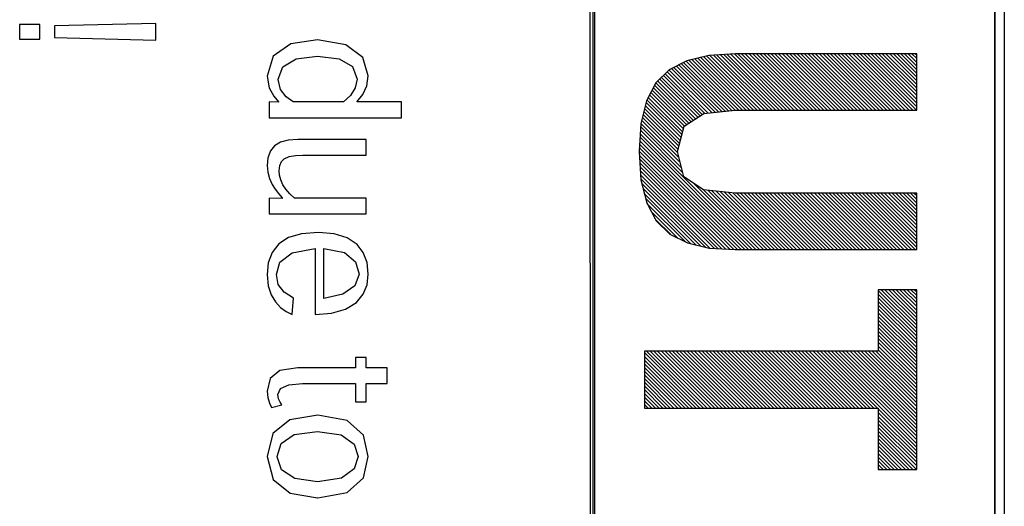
# Model space of a CAD drawing. Extents: x -837 to -216, y -123 to 601.
# Tile 47 of 136: x -419.5 to -407.74, y 187.61 to 193.42. Entities that reach past the tile are written whole.
import ezdxf

# ---------------------------------------------------------------- set-up
doc = ezdxf.new("R2010")
doc.units = 0
doc.header["$LTSCALE"] = 23.1
doc.layers.add('HEATSINK_AM_0', color=7, linetype='CONTINUOUS')

msp = doc.modelspace()

# ---------------------------------------------------------------- linework, layer by layer
at = {"layer": 'HEATSINK_AM_0', "color": 7}
for p, q in [((-412.659, 161.896), (-412.704, 206.405)), ((-412.659, 206.399), (-412.659, 161.896)), ((-407.849, 161.899), (-407.856, 206.399)), ((-407.856, 161.896), (-407.856, 206.399)), ((-407.744, 206.405), (-407.744, 161.895)), ((-412.639, 206.357), (-412.639, 161.853)), ((-419.504, 193.36), (-419.504, 193.185)), ((-419.265, 193.36), (-419.504, 193.36)), ((-419.265, 193.185), (-419.265, 193.36)), ((-417.878, 193.373), (-419.086, 193.342)), ((-419.086, 193.342), (-419.086, 193.203)), ((-417.878, 193.172), (-417.878, 193.373)), ((-419.504, 193.185), (-419.265, 193.185)), ((-419.086, 193.203), (-417.878, 193.172)), ((-416.267, 193.128), (-416.475, 192.983)), ((-415.945, 193.175), (-416.267, 193.128)), ((-415.607, 193.118), (-415.945, 193.175)), ((-415.406, 192.965), (-415.607, 193.118)), ((-416.475, 192.983), (-416.549, 192.741)), ((-416.202, 192.95), (-415.947, 192.983)), ((-415.947, 192.983), (-415.689, 192.95)), ((-411.271, 192.989), (-411.534, 192.927)), ((-411.297, 192.983), (-410.65, 192.336)), ((-410.955, 193.009), (-411.271, 192.989)), ((-411.259, 192.99), (-410.606, 192.336)), ((-411.218, 192.992), (-410.562, 192.336)), ((-411.176, 192.995), (-410.518, 192.336)), ((-411.135, 192.998), (-410.473, 192.336)), ((-411.093, 193), (-410.429, 192.336)), ((-411.052, 193.003), (-410.385, 192.336)), ((-411.01, 193.005), (-410.341, 192.336)), ((-410.968, 193.008), (-410.297, 192.336)), ((-408.79, 193.009), (-410.955, 193.009)), ((-410.925, 193.009), (-410.252, 192.336)), ((-410.881, 193.009), (-410.208, 192.336)), ((-410.837, 193.009), (-410.164, 192.336)), ((-410.792, 193.009), (-410.12, 192.336)), ((-410.748, 193.009), (-410.076, 192.336)), ((-410.704, 193.009), (-410.031, 192.336)), ((-410.66, 193.009), (-409.987, 192.336)), ((-410.616, 193.009), (-409.943, 192.336)), ((-410.571, 193.009), (-409.899, 192.336)), ((-410.527, 193.009), (-409.855, 192.336)), ((-410.483, 193.009), (-409.81, 192.336)), ((-410.439, 193.009), (-409.766, 192.336)), ((-410.395, 193.009), (-409.722, 192.336)), ((-410.35, 193.009), (-409.678, 192.336)), ((-410.306, 193.009), (-409.634, 192.336)), ((-410.262, 193.009), (-409.589, 192.336)), ((-410.218, 193.009), (-409.545, 192.336)), ((-410.174, 193.009), (-409.501, 192.336)), ((-410.129, 193.009), (-409.457, 192.336)), ((-410.085, 193.009), (-409.413, 192.336)), ((-410.041, 193.009), (-409.368, 192.336)), ((-409.997, 193.009), (-409.324, 192.336)), ((-409.953, 193.009), (-409.28, 192.336)), ((-409.908, 193.009), (-409.236, 192.336)), ((-409.864, 193.009), (-409.192, 192.336)), ((-409.82, 193.009), (-409.148, 192.336)), ((-409.776, 193.009), (-409.103, 192.336)), ((-409.732, 193.009), (-409.059, 192.336)), ((-409.688, 193.009), (-409.015, 192.336)), ((-409.643, 193.009), (-408.971, 192.336)), ((-409.599, 193.009), (-408.927, 192.336)), ((-409.555, 193.009), (-408.882, 192.336)), ((-409.511, 193.009), (-408.838, 192.336)), ((-409.467, 193.009), (-408.794, 192.336)), ((-409.422, 193.009), (-408.79, 192.377)), ((-409.378, 193.009), (-408.79, 192.421)), ((-409.334, 193.009), (-408.79, 192.465)), ((-409.29, 193.009), (-408.79, 192.51)), ((-409.246, 193.009), (-408.79, 192.554)), ((-409.201, 193.009), (-408.79, 192.598)), ((-409.157, 193.009), (-408.79, 192.642)), ((-409.113, 193.009), (-408.79, 192.686)), ((-409.069, 193.009), (-408.79, 192.731)), ((-409.025, 193.009), (-408.79, 192.775)), ((-408.98, 193.009), (-408.79, 192.819)), ((-408.936, 193.009), (-408.79, 192.863)), ((-408.892, 193.009), (-408.79, 192.907)), ((-408.848, 193.009), (-408.79, 192.952)), ((-408.804, 193.009), (-408.79, 192.996)), ((-408.79, 192.336), (-408.79, 193.009)), ((-416.361, 192.855), (-416.202, 192.95)), ((-415.689, 192.95), (-415.528, 192.856)), ((-415.34, 192.746), (-415.406, 192.965)), ((-411.534, 192.927), (-411.745, 192.819)), ((-411.661, 192.862), (-411.119, 192.319)), ((-411.632, 192.877), (-411.079, 192.324)), ((-411.603, 192.892), (-411.039, 192.328)), ((-411.574, 192.907), (-411, 192.332)), ((-411.545, 192.921), (-410.959, 192.336)), ((-411.511, 192.932), (-410.915, 192.336)), ((-411.476, 192.941), (-410.871, 192.336)), ((-411.44, 192.949), (-410.827, 192.336)), ((-411.404, 192.958), (-410.783, 192.336)), ((-411.368, 192.966), (-410.739, 192.336)), ((-411.333, 192.975), (-410.694, 192.336)), ((-416.549, 192.741), (-416.524, 192.602)), ((-416.416, 192.706), (-416.361, 192.855)), ((-415.528, 192.856), (-415.472, 192.706)), ((-415.357, 192.627), (-415.34, 192.746)), ((-411.745, 192.819), (-411.906, 192.661)), ((-411.815, 192.75), (-411.351, 192.286)), ((-411.793, 192.772), (-411.319, 192.298)), ((-411.77, 192.794), (-411.279, 192.302)), ((-411.748, 192.815), (-411.239, 192.307)), ((-411.72, 192.832), (-411.199, 192.311)), ((-411.691, 192.847), (-411.159, 192.315)), ((-416.416, 192.704), (-416.416, 192.706)), ((-416.388, 192.585), (-416.416, 192.704)), ((-415.472, 192.706), (-415.495, 192.604)), ((-415.404, 192.525), (-415.357, 192.627)), ((-411.906, 192.661), (-412.018, 192.448)), ((-411.92, 192.634), (-411.486, 192.2)), ((-411.904, 192.662), (-411.459, 192.217)), ((-411.882, 192.684), (-411.432, 192.234)), ((-411.859, 192.706), (-411.405, 192.251)), ((-411.837, 192.728), (-411.378, 192.268)), ((-416.524, 192.602), (-416.469, 192.504)), ((-416.321, 192.496), (-416.388, 192.585)), ((-415.553, 192.513), (-415.636, 192.434)), ((-415.495, 192.604), (-415.553, 192.513)), ((-415.472, 192.438), (-415.404, 192.525)), ((-411.981, 192.518), (-411.577, 192.114)), ((-411.966, 192.547), (-411.567, 192.148)), ((-411.95, 192.576), (-411.54, 192.165)), ((-411.935, 192.605), (-411.513, 192.182)), ((-416.523, 192.434), (-416.523, 192.246)), ((-416.411, 192.431), (-416.523, 192.434)), ((-416.469, 192.504), (-416.411, 192.437)), ((-416.411, 192.437), (-416.411, 192.431)), ((-416.239, 192.434), (-416.321, 192.496)), ((-415.636, 192.434), (-416.239, 192.434)), ((-415.472, 192.434), (-415.472, 192.438)), ((-414.942, 192.434), (-415.472, 192.434)), ((-414.942, 192.246), (-414.942, 192.434)), ((-412.018, 192.448), (-412.085, 192.177)), ((-412.032, 192.392), (-411.614, 191.975)), ((-412.023, 192.428), (-411.605, 192.009)), ((-412.012, 192.46), (-411.596, 192.044)), ((-411.996, 192.489), (-411.586, 192.079)), ((-412.058, 192.286), (-411.642, 191.87)), ((-412.049, 192.321), (-411.633, 191.905)), ((-412.041, 192.357), (-411.624, 191.94)), ((-411.568, 192.147), (-411.333, 192.297)), ((-411.333, 192.297), (-410.96, 192.336)), ((-410.96, 192.336), (-408.79, 192.336)), ((-416.523, 192.246), (-414.942, 192.246)), ((-412.085, 192.177), (-412.106, 191.845)), ((-412.084, 192.179), (-411.615, 191.71)), ((-412.075, 192.215), (-411.63, 191.77)), ((-412.067, 192.25), (-411.646, 191.83)), ((-412.093, 192.055), (-410.71, 190.672)), ((-412.09, 192.097), (-411.583, 191.59)), ((-412.087, 192.138), (-411.599, 191.65)), ((-411.649, 191.843), (-411.568, 192.147)), ((-416.39, 191.953), (-416.459, 191.912)), ((-416.299, 191.977), (-416.39, 191.953)), ((-416.18, 191.986), (-416.299, 191.977)), ((-415.366, 191.986), (-416.18, 191.986)), ((-415.366, 191.798), (-415.366, 191.986)), ((-412.101, 191.931), (-410.842, 190.672)), ((-412.098, 191.972), (-410.798, 190.672)), ((-412.095, 192.014), (-410.754, 190.672)), ((-416.51, 191.85), (-416.539, 191.769)), ((-416.459, 191.912), (-416.51, 191.85)), ((-412.106, 191.848), (-410.931, 190.672)), ((-412.106, 191.845), (-412.084, 191.504)), ((-412.103, 191.889), (-410.887, 190.672)), ((-412.103, 191.801), (-410.976, 190.673)), ((-411.57, 191.539), (-411.649, 191.843)), ((-416.539, 191.769), (-416.549, 191.674)), ((-416.397, 191.676), (-416.375, 191.723)), ((-416.375, 191.723), (-416.345, 191.755)), ((-416.345, 191.755), (-416.285, 191.783)), ((-416.285, 191.783), (-416.209, 191.795)), ((-416.209, 191.795), (-416.12, 191.798)), ((-416.12, 191.798), (-415.366, 191.798)), ((-412.1, 191.754), (-411.023, 190.676)), ((-412.097, 191.706), (-411.07, 190.679)), ((-416.549, 191.674), (-416.541, 191.595)), ((-416.541, 191.595), (-416.521, 191.52)), ((-416.405, 191.612), (-416.397, 191.676)), ((-416.4, 191.559), (-416.405, 191.612)), ((-412.094, 191.659), (-411.117, 190.682)), ((-412.091, 191.612), (-411.164, 190.685)), ((-412.088, 191.564), (-411.211, 190.688)), ((-416.521, 191.52), (-416.489, 191.449)), ((-416.489, 191.449), (-416.453, 191.394)), ((-416.384, 191.503), (-416.4, 191.559)), ((-416.359, 191.447), (-416.384, 191.503)), ((-416.324, 191.394), (-416.359, 191.447)), ((-412.085, 191.517), (-411.259, 190.691)), ((-412.084, 191.504), (-412.015, 191.229)), ((-412.073, 191.461), (-411.314, 190.702)), ((-411.337, 191.387), (-411.57, 191.539)), ((-411.46, 191.467), (-410.666, 190.672)), ((-416.453, 191.394), (-416.412, 191.341)), ((-416.412, 191.341), (-416.369, 191.29)), ((-416.279, 191.338), (-416.324, 191.394)), ((-416.223, 191.285), (-416.279, 191.338)), ((-412.058, 191.402), (-411.371, 190.715)), ((-412.044, 191.343), (-411.429, 190.729)), ((-410.96, 191.345), (-411.337, 191.387)), ((-411.335, 191.386), (-410.621, 190.672)), ((-411.286, 191.381), (-410.577, 190.672)), ((-411.236, 191.375), (-410.533, 190.672)), ((-411.186, 191.37), (-410.489, 190.672)), ((-411.137, 191.364), (-410.445, 190.672)), ((-411.087, 191.359), (-410.401, 190.672)), ((-411.037, 191.353), (-410.356, 190.672)), ((-410.988, 191.348), (-410.312, 190.672)), ((-408.79, 191.345), (-410.96, 191.345)), ((-410.94, 191.345), (-410.268, 190.672)), ((-410.896, 191.345), (-410.224, 190.672)), ((-410.852, 191.345), (-410.18, 190.672)), ((-410.808, 191.345), (-410.135, 190.672)), ((-410.764, 191.345), (-410.091, 190.672)), ((-410.719, 191.345), (-410.047, 190.672)), ((-410.675, 191.345), (-410.003, 190.672)), ((-410.631, 191.345), (-409.959, 190.672)), ((-410.587, 191.345), (-409.914, 190.672)), ((-410.543, 191.345), (-409.87, 190.672)), ((-410.498, 191.345), (-409.826, 190.672)), ((-410.454, 191.345), (-409.782, 190.672)), ((-410.41, 191.345), (-409.738, 190.672)), ((-410.366, 191.345), (-409.693, 190.672)), ((-410.322, 191.345), (-409.649, 190.672)), ((-410.278, 191.345), (-409.605, 190.672)), ((-410.233, 191.345), (-409.561, 190.672)), ((-410.189, 191.345), (-409.517, 190.672)), ((-410.145, 191.345), (-409.472, 190.672)), ((-410.101, 191.345), (-409.428, 190.672)), ((-410.057, 191.345), (-409.384, 190.672)), ((-410.012, 191.345), (-409.34, 190.672)), ((-409.968, 191.345), (-409.296, 190.672)), ((-409.924, 191.345), (-409.251, 190.672)), ((-409.88, 191.345), (-409.207, 190.672)), ((-409.836, 191.345), (-409.163, 190.672)), ((-409.791, 191.345), (-409.119, 190.672)), ((-409.747, 191.345), (-409.075, 190.672)), ((-409.703, 191.345), (-409.031, 190.672)), ((-409.659, 191.345), (-408.986, 190.672)), ((-409.615, 191.345), (-408.942, 190.672)), ((-409.57, 191.345), (-408.898, 190.672)), ((-409.526, 191.345), (-408.854, 190.672)), ((-409.482, 191.345), (-408.81, 190.672)), ((-409.438, 191.345), (-408.79, 190.698)), ((-409.394, 191.345), (-408.79, 190.742)), ((-409.349, 191.345), (-408.79, 190.786)), ((-409.305, 191.345), (-408.79, 190.83)), ((-409.261, 191.345), (-408.79, 190.874)), ((-409.217, 191.345), (-408.79, 190.919)), ((-409.173, 191.345), (-408.79, 190.963)), ((-409.128, 191.345), (-408.79, 191.007)), ((-409.084, 191.345), (-408.79, 191.051)), ((-409.04, 191.345), (-408.79, 191.095)), ((-408.996, 191.345), (-408.79, 191.14)), ((-408.952, 191.345), (-408.79, 191.184)), ((-408.908, 191.345), (-408.79, 191.228)), ((-408.863, 191.345), (-408.79, 191.272)), ((-408.819, 191.345), (-408.79, 191.316)), ((-408.79, 190.672), (-408.79, 191.345)), ((-416.523, 191.285), (-416.523, 191.097)), ((-416.369, 191.281), (-416.523, 191.285)), ((-416.369, 191.29), (-416.369, 191.281)), ((-415.366, 191.285), (-416.223, 191.285)), ((-415.366, 191.097), (-415.366, 191.285)), ((-412.029, 191.285), (-411.486, 190.742)), ((-412.015, 191.229), (-411.9, 191.015)), ((-412.012, 191.224), (-411.553, 190.764)), ((-416.523, 191.097), (-415.366, 191.097)), ((-411.961, 191.128), (-411.642, 190.81)), ((-411.909, 191.032), (-411.732, 190.855)), ((-411.9, 191.015), (-411.738, 190.858)), ((-416.136, 190.862), (-416.293, 190.815)), ((-415.934, 190.878), (-416.136, 190.862)), ((-415.749, 190.862), (-415.934, 190.878)), ((-415.594, 190.814), (-415.749, 190.862)), ((-416.293, 190.815), (-416.409, 190.74)), ((-415.475, 190.733), (-415.594, 190.814)), ((-411.738, 190.858), (-411.528, 190.752)), ((-411.528, 190.752), (-411.269, 190.691)), ((-416.49, 190.636), (-416.535, 190.513)), ((-416.409, 190.74), (-416.49, 190.636)), ((-416.396, 190.52), (-416.251, 190.634)), ((-416.251, 190.634), (-415.973, 190.686)), ((-415.973, 190.686), (-415.973, 189.896)), ((-415.873, 190.09), (-415.873, 190.686)), ((-415.873, 190.686), (-415.626, 190.636)), ((-415.626, 190.636), (-415.491, 190.527)), ((-415.401, 190.637), (-415.475, 190.733)), ((-415.355, 190.519), (-415.401, 190.637)), ((-411.269, 190.691), (-410.96, 190.672)), ((-410.96, 190.672), (-408.79, 190.672)), ((-416.535, 190.513), (-416.549, 190.375)), ((-416.438, 190.375), (-416.396, 190.52)), ((-415.491, 190.527), (-415.45, 190.38)), ((-415.34, 190.379), (-415.355, 190.519)), ((-416.549, 190.375), (-416.536, 190.241)), ((-416.415, 190.256), (-416.438, 190.375)), ((-415.45, 190.38), (-415.501, 190.241)), ((-415.355, 190.251), (-415.34, 190.379)), ((-416.536, 190.241), (-416.502, 190.133)), ((-416.346, 190.163), (-416.415, 190.256)), ((-416.232, 190.093), (-416.346, 190.163)), ((-415.501, 190.241), (-415.645, 190.14)), ((-415.402, 190.139), (-415.355, 190.251)), ((-408.79, 190.192), (-409.249, 190.192)), ((-409.249, 190.192), (-409.249, 189.461)), ((-409.249, 190.184), (-408.79, 189.725)), ((-409.213, 190.192), (-408.79, 189.77)), ((-409.169, 190.192), (-408.79, 189.814)), ((-409.125, 190.192), (-408.79, 189.858)), ((-409.081, 190.192), (-408.79, 189.902)), ((-409.037, 190.192), (-408.79, 189.946)), ((-408.992, 190.192), (-408.79, 189.991)), ((-408.948, 190.192), (-408.79, 190.035)), ((-408.904, 190.192), (-408.79, 190.079)), ((-408.86, 190.192), (-408.79, 190.123)), ((-408.816, 190.192), (-408.79, 190.167)), ((-408.79, 188.048), (-408.79, 190.192)), ((-416.502, 190.133), (-416.45, 190.047)), ((-416.45, 190.047), (-416.387, 189.981)), ((-416.249, 189.898), (-416.232, 190.093)), ((-415.645, 190.14), (-415.873, 190.09)), ((-415.613, 189.961), (-415.482, 190.042)), ((-415.482, 190.042), (-415.402, 190.139)), ((-409.249, 190.14), (-408.79, 189.681)), ((-409.249, 190.096), (-408.79, 189.637)), ((-409.249, 190.051), (-408.79, 189.593)), ((-416.387, 189.981), (-416.319, 189.932)), ((-416.319, 189.932), (-416.249, 189.898)), ((-415.779, 189.912), (-415.613, 189.961)), ((-409.249, 190.007), (-408.79, 189.549)), ((-409.249, 189.963), (-408.79, 189.504)), ((-409.249, 189.919), (-408.79, 189.46)), ((-415.973, 189.896), (-415.779, 189.912)), ((-409.249, 189.875), (-408.79, 189.416)), ((-409.249, 189.83), (-408.79, 189.372)), ((-409.249, 189.786), (-408.79, 189.328)), ((-409.249, 189.742), (-408.79, 189.283)), ((-409.249, 189.698), (-408.79, 189.239)), ((-409.249, 189.654), (-408.79, 189.195)), ((-409.249, 189.609), (-408.79, 189.151)), ((-409.249, 189.565), (-408.79, 189.107)), ((-412.042, 189.461), (-412.042, 188.779)), ((-409.249, 189.461), (-412.042, 189.461)), ((-412.017, 189.461), (-411.336, 188.779)), ((-411.973, 189.461), (-411.292, 188.779)), ((-411.929, 189.461), (-411.247, 188.779)), ((-411.885, 189.461), (-411.203, 188.779)), ((-411.84, 189.461), (-411.159, 188.779)), ((-411.796, 189.461), (-411.115, 188.779)), ((-411.752, 189.461), (-411.071, 188.779)), ((-411.708, 189.461), (-411.026, 188.779)), ((-411.664, 189.461), (-410.982, 188.779)), ((-411.619, 189.461), (-410.938, 188.779)), ((-411.575, 189.461), (-410.894, 188.779)), ((-411.531, 189.461), (-410.85, 188.779)), ((-411.487, 189.461), (-410.805, 188.779)), ((-411.443, 189.461), (-410.761, 188.779)), ((-411.398, 189.461), (-410.717, 188.779)), ((-411.354, 189.461), (-410.673, 188.779)), ((-411.31, 189.461), (-410.629, 188.779)), ((-411.266, 189.461), (-410.584, 188.779)), ((-411.222, 189.461), (-410.54, 188.779)), ((-411.177, 189.461), (-410.496, 188.779)), ((-411.133, 189.461), (-410.452, 188.779)), ((-411.089, 189.461), (-410.408, 188.779)), ((-411.045, 189.461), (-410.363, 188.779)), ((-411.001, 189.461), (-410.319, 188.779)), ((-410.956, 189.461), (-410.275, 188.779)), ((-410.912, 189.461), (-410.231, 188.779)), ((-410.868, 189.461), (-410.187, 188.779)), ((-410.824, 189.461), (-410.143, 188.779)), ((-410.78, 189.461), (-410.098, 188.779)), ((-410.736, 189.461), (-410.054, 188.779)), ((-410.691, 189.461), (-410.01, 188.779)), ((-410.647, 189.461), (-409.966, 188.779)), ((-410.603, 189.461), (-409.922, 188.779)), ((-410.559, 189.461), (-409.877, 188.779)), ((-410.515, 189.461), (-409.833, 188.779)), ((-410.47, 189.461), (-409.789, 188.779)), ((-410.426, 189.461), (-409.745, 188.779)), ((-410.382, 189.461), (-409.701, 188.779)), ((-410.338, 189.461), (-409.656, 188.779)), ((-410.294, 189.461), (-409.612, 188.779)), ((-410.249, 189.461), (-409.568, 188.779)), ((-410.205, 189.461), (-409.524, 188.779)), ((-410.161, 189.461), (-409.48, 188.779)), ((-410.117, 189.461), (-409.435, 188.779)), ((-410.073, 189.461), (-409.391, 188.779)), ((-410.028, 189.461), (-409.347, 188.779)), ((-409.984, 189.461), (-409.303, 188.779)), ((-409.94, 189.461), (-409.259, 188.779)), ((-409.896, 189.461), (-408.79, 188.355)), ((-409.852, 189.461), (-408.79, 188.4)), ((-409.807, 189.461), (-408.79, 188.444)), ((-409.763, 189.461), (-408.79, 188.488)), ((-409.719, 189.461), (-408.79, 188.532)), ((-409.675, 189.461), (-408.79, 188.576)), ((-409.631, 189.461), (-408.79, 188.62)), ((-409.586, 189.461), (-408.79, 188.665)), ((-409.542, 189.461), (-408.79, 188.709)), ((-409.498, 189.461), (-408.79, 188.753)), ((-409.454, 189.461), (-408.79, 188.797)), ((-409.41, 189.461), (-408.79, 188.841)), ((-409.365, 189.461), (-408.79, 188.886)), ((-409.321, 189.461), (-408.79, 188.93)), ((-409.277, 189.461), (-408.79, 188.974)), ((-409.249, 189.521), (-408.79, 189.062)), ((-409.249, 189.477), (-408.79, 189.018)), ((-415.491, 189.384), (-415.491, 189.261)), ((-415.366, 189.384), (-415.491, 189.384)), ((-415.366, 189.261), (-415.366, 189.384)), ((-412.042, 189.442), (-411.38, 188.779)), ((-412.042, 189.397), (-411.424, 188.779)), ((-412.042, 189.353), (-411.468, 188.779)), ((-416.396, 189.228), (-416.513, 189.132)), ((-416.182, 189.261), (-416.396, 189.228)), ((-415.491, 189.261), (-416.182, 189.261)), ((-415.115, 189.261), (-415.366, 189.261)), ((-415.115, 189.074), (-415.115, 189.261)), ((-412.042, 189.309), (-411.513, 188.779)), ((-412.042, 189.265), (-411.557, 188.779)), ((-412.042, 189.221), (-411.601, 188.779)), ((-416.513, 189.132), (-416.549, 188.982)), ((-412.042, 189.176), (-411.645, 188.779)), ((-412.042, 189.132), (-411.689, 188.779)), ((-416.549, 188.982), (-416.541, 188.905)), ((-416.419, 188.941), (-416.387, 189.013)), ((-416.387, 189.013), (-416.29, 189.058)), ((-416.29, 189.058), (-416.125, 189.074)), ((-416.125, 189.074), (-415.491, 189.074)), ((-415.491, 189.074), (-415.491, 188.855)), ((-415.366, 188.855), (-415.366, 189.074)), ((-415.366, 189.074), (-415.115, 189.074)), ((-412.042, 189.088), (-411.734, 188.779)), ((-412.042, 189.044), (-411.778, 188.779)), ((-412.042, 189), (-411.822, 188.779)), ((-416.541, 188.905), (-416.521, 188.84)), ((-416.411, 188.892), (-416.419, 188.941)), ((-416.394, 188.851), (-416.411, 188.892)), ((-412.042, 188.955), (-411.866, 188.779)), ((-412.042, 188.911), (-411.91, 188.779)), ((-412.042, 188.867), (-411.954, 188.779)), ((-416.521, 188.84), (-416.497, 188.787)), ((-416.497, 188.787), (-416.373, 188.82)), ((-416.373, 188.82), (-416.394, 188.851)), ((-415.491, 188.855), (-415.366, 188.855)), ((-412.042, 188.823), (-411.999, 188.779)), ((-412.042, 188.779), (-409.249, 188.779)), ((-409.249, 188.779), (-409.249, 188.048)), ((-409.249, 188.77), (-408.79, 188.311)), ((-416.276, 188.641), (-416.48, 188.478)), ((-415.944, 188.694), (-416.276, 188.641)), ((-415.591, 188.63), (-415.944, 188.694)), ((-415.398, 188.456), (-415.591, 188.63)), ((-409.249, 188.726), (-408.79, 188.267)), ((-409.249, 188.681), (-408.79, 188.223)), ((-409.249, 188.637), (-408.79, 188.179)), ((-409.249, 188.593), (-408.79, 188.134)), ((-409.249, 188.549), (-408.79, 188.09)), ((-416.48, 188.478), (-416.549, 188.201)), ((-416.38, 188.359), (-416.224, 188.464)), ((-416.224, 188.464), (-415.947, 188.502)), ((-415.947, 188.502), (-415.663, 188.46)), ((-415.663, 188.46), (-415.509, 188.35)), ((-415.34, 188.201), (-415.398, 188.456)), ((-409.249, 188.505), (-408.793, 188.048)), ((-409.249, 188.46), (-408.837, 188.048)), ((-409.249, 188.416), (-408.881, 188.048)), ((-416.43, 188.201), (-416.38, 188.359)), ((-415.509, 188.35), (-415.463, 188.201)), ((-409.249, 188.372), (-408.925, 188.048)), ((-409.249, 188.328), (-408.97, 188.048)), ((-409.249, 188.284), (-409.014, 188.048)), ((-416.549, 188.201), (-416.478, 187.926)), ((-416.43, 188.199), (-416.43, 188.201)), ((-416.377, 188.041), (-416.43, 188.199)), ((-415.463, 188.201), (-415.509, 188.053)), ((-415.398, 187.947), (-415.34, 188.201)), ((-409.249, 188.239), (-409.058, 188.048)), ((-409.249, 188.195), (-409.102, 188.048)), ((-416.216, 187.938), (-416.377, 188.041)), ((-415.509, 188.053), (-415.662, 187.943)), ((-409.249, 188.151), (-409.146, 188.048)), ((-409.249, 188.107), (-409.191, 188.048)), ((-409.249, 188.063), (-409.235, 188.048)), ((-409.249, 188.048), (-408.79, 188.048)), ((-416.478, 187.926), (-416.273, 187.763)), ((-415.947, 187.9), (-416.216, 187.938)), ((-415.662, 187.943), (-415.947, 187.9)), ((-415.591, 187.773), (-415.398, 187.947)), ((-416.273, 187.763), (-415.947, 187.708)), ((-415.947, 187.708), (-415.944, 187.708)), ((-415.944, 187.708), (-415.591, 187.773))]:
    msp.add_line(p, q, dxfattribs=at)

doc.saveas('drawing.dxf')
